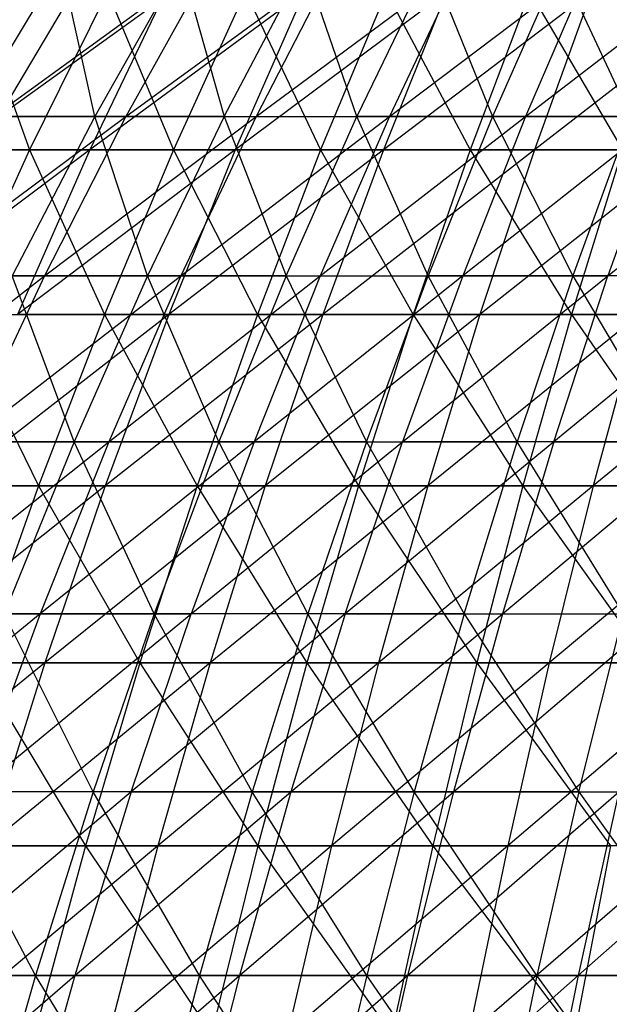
# Model space of a CAD drawing. Extents: x -125 to 125, y -143 to 0.
# Tile 243 of 256: x -21 to -14, y -50 to -39. Entities that reach past the tile are written whole.
import ezdxf

# ---------------------------------------------------------------- set-up
doc = ezdxf.new("R2010")
doc.units = 0
doc.header["$LTSCALE"] = 25.4
doc.layers.get('0').update_dxf_attribs({"linetype": 'CONTINUOUS'})

# ---------------------------------------------------------------- blocks, each defined once
blk = doc.blocks.new('NL2500027000_STL_3')
at = {"color": 0}
for p, q in [((-20.363, -38.823, 30.13), (-21.387, -40.518, 31.647)), ((-20.363, -38.823, 30.13), (-21.387, -40.518, 31.647)), ((-18.702, -38.823, -31.189), (-21.053, -40.518, -31.87)), ((-21.053, -40.518, -31.87), (-20.044, -38.823, -30.343)), ((-21.053, -40.518, -31.87), (-20.044, -38.823, -30.343)), ((-18.702, -38.823, -31.189), (-21.053, -40.518, -31.87)), ((-19.987, -40.518, 32.55), (-20.363, -38.823, 30.13)), ((-19.987, -40.518, 32.55), (-20.363, -38.823, 30.13)), ((-19.029, -38.823, 30.99), (-19.987, -40.518, 32.55)), ((-19.029, -38.823, 30.99), (-19.987, -40.518, 32.55)), ((-18.702, -38.823, -31.189), (-19.643, -40.518, -32.758)), ((-19.643, -40.518, -32.758), (-17.324, -38.823, -31.975)), ((-18.702, -38.823, -31.189), (-19.643, -40.518, -32.758)), ((-19.643, -40.518, -32.758), (-17.324, -38.823, -31.975)), ((-19.029, -38.823, 30.99), (-18.548, -40.518, 33.39)), ((-19.029, -38.823, 30.99), (-18.548, -40.518, 33.39)), ((-18.548, -40.518, 33.39), (-17.659, -38.823, 31.791)), ((-18.548, -40.518, 33.39), (-17.659, -38.823, 31.791)), ((-17.324, -38.823, -31.975), (-18.195, -40.518, -33.584)), ((-18.195, -40.518, -33.584), (-15.912, -38.823, -32.7)), ((-17.324, -38.823, -31.975), (-18.195, -40.518, -33.584)), ((-18.195, -40.518, -33.584), (-15.912, -38.823, -32.7)), ((-17.074, -40.518, 34.168), (-17.659, -38.823, 31.791)), ((-17.074, -40.518, 34.168), (-17.659, -38.823, 31.791)), ((-16.256, -38.823, 32.531), (-17.074, -40.518, 34.168)), ((-16.256, -38.823, 32.531), (-17.074, -40.518, 34.168)), ((-15.912, -38.823, -32.7), (-16.713, -40.518, -34.345)), ((-16.713, -40.518, -34.345), (-14.471, -38.823, -33.363)), ((-15.912, -38.823, -32.7), (-16.713, -40.518, -34.345)), ((-16.713, -40.518, -34.345), (-14.471, -38.823, -33.363)), ((-16.256, -38.823, 32.531), (-15.567, -40.518, 34.88)), ((-16.256, -38.823, 32.531), (-15.567, -40.518, 34.88)), ((-14.821, -38.823, 33.209), (-15.567, -40.518, 34.88)), ((-14.821, -38.823, 33.209), (-15.567, -40.518, 34.88)), ((-14.471, -38.823, -33.363), (-15.199, -40.518, -35.042)), ((-15.199, -40.518, -35.042), (-13.002, -38.823, -33.962)), ((-14.471, -38.823, -33.363), (-15.199, -40.518, -35.042)), ((-15.199, -40.518, -35.042), (-13.002, -38.823, -33.962)), ((-14.031, -40.518, 35.526), (-14.821, -38.823, 33.209)), ((-14.031, -40.518, 35.526), (-14.821, -38.823, 33.209)), ((-19.201, -39.13, -36.298), (-21.62, -40.888, -37.007)), ((-19.201, -39.13, -36.298), (-21.62, -40.888, -37.007)), ((-21.344, -39.13, 35.081), (-20.714, -40.888, 37.522)), ((-21.344, -39.13, 35.081), (-20.714, -40.888, 37.522)), ((-19.846, -39.13, 35.95), (-20.714, -40.888, 37.522)), ((-19.846, -39.13, 35.95), (-20.714, -40.888, 37.522)), ((-19.201, -39.13, -36.298), (-20.041, -40.888, -37.886)), ((-19.201, -39.13, -36.298), (-20.041, -40.888, -37.886)), ((-17.654, -39.13, -37.075), (-20.041, -40.888, -37.886)), ((-17.654, -39.13, -37.075), (-20.041, -40.888, -37.886)), ((-19.846, -39.13, 35.95), (-19.114, -40.888, 38.362)), ((-19.846, -39.13, 35.95), (-19.114, -40.888, 38.362)), ((-18.313, -39.13, 36.755), (-19.114, -40.888, 38.362)), ((-18.313, -39.13, 36.755), (-19.114, -40.888, 38.362)), ((-17.654, -39.13, -37.075), (-18.426, -40.888, -38.697)), ((-17.654, -39.13, -37.075), (-18.426, -40.888, -38.697)), ((-16.075, -39.13, -37.787), (-18.426, -40.888, -38.697)), ((-16.075, -39.13, -37.787), (-18.426, -40.888, -38.697)), ((-18.313, -39.13, 36.755), (-17.479, -40.888, 39.134)), ((-18.313, -39.13, 36.755), (-17.479, -40.888, 39.134)), ((-16.747, -39.13, 37.494), (-17.479, -40.888, 39.134)), ((-16.747, -39.13, 37.494), (-17.479, -40.888, 39.134)), ((-16.075, -39.13, -37.787), (-16.778, -40.888, -39.439)), ((-16.075, -39.13, -37.787), (-16.778, -40.888, -39.439)), ((-14.468, -39.13, -38.431), (-16.778, -40.888, -39.439)), ((-14.468, -39.13, -38.431), (-16.778, -40.888, -39.439)), ((-16.747, -39.13, 37.494), (-15.814, -40.888, 39.836)), ((-16.747, -39.13, 37.494), (-15.814, -40.888, 39.836)), ((-15.151, -39.13, 38.167), (-15.814, -40.888, 39.836)), ((-15.151, -39.13, 38.167), (-15.814, -40.888, 39.836)), ((-15.151, -39.13, 38.167), (-14.121, -40.888, 40.467)), ((-15.151, -39.13, 38.167), (-14.121, -40.888, 40.467)), ((-14.468, -39.13, -38.431), (-15.101, -40.888, -40.112)), ((-14.468, -39.13, -38.431), (-15.101, -40.888, -40.112)), ((-12.835, -39.13, -39.007), (-15.101, -40.888, -40.112)), ((-12.835, -39.13, -39.007), (-15.101, -40.888, -40.112)), ((-22.021, -42.29, -33.336), (-19.643, -40.518, -32.758)), ((-22.021, -42.29, -33.336), (-19.643, -40.518, -32.758)), ((-19.987, -40.518, 32.55), (-21.387, -40.518, 31.647)), ((-19.987, -40.518, 32.55), (-21.387, -40.518, 31.647)), ((-21.053, -40.518, -31.87), (-19.643, -40.518, -32.758)), ((-21.053, -40.518, -31.87), (-19.643, -40.518, -32.758)), ((-19.987, -40.518, 32.55), (-20.906, -42.29, 34.047)), ((-19.987, -40.518, 32.55), (-20.906, -42.29, 34.047)), ((-19.643, -40.518, -32.758), (-20.546, -42.29, -34.265)), ((-20.546, -42.29, -34.265), (-18.195, -40.518, -33.584)), ((-19.643, -40.518, -32.758), (-20.546, -42.29, -34.265)), ((-20.546, -42.29, -34.265), (-18.195, -40.518, -33.584)), ((-18.548, -40.518, 33.39), (-19.987, -40.518, 32.55)), ((-18.548, -40.518, 33.39), (-19.987, -40.518, 32.55)), ((-19.401, -42.29, 34.926), (-19.987, -40.518, 32.55)), ((-19.401, -42.29, 34.926), (-19.987, -40.518, 32.55)), ((-19.643, -40.518, -32.758), (-18.195, -40.518, -33.584)), ((-19.643, -40.518, -32.758), (-18.195, -40.518, -33.584)), ((-18.548, -40.518, 33.39), (-19.401, -42.29, 34.926)), ((-18.548, -40.518, 33.39), (-19.401, -42.29, 34.926)), ((-18.195, -40.518, -33.584), (-19.032, -42.29, -35.128)), ((-19.032, -42.29, -35.128), (-16.713, -40.518, -34.345)), ((-18.195, -40.518, -33.584), (-19.032, -42.29, -35.128)), ((-19.032, -42.29, -35.128), (-16.713, -40.518, -34.345)), ((-18.548, -40.518, 33.39), (-17.859, -42.29, 35.739)), ((-18.548, -40.518, 33.39), (-17.859, -42.29, 35.739)), ((-18.548, -40.518, 33.39), (-17.074, -40.518, 34.168)), ((-18.548, -40.518, 33.39), (-17.074, -40.518, 34.168)), ((-18.195, -40.518, -33.584), (-16.713, -40.518, -34.345)), ((-18.195, -40.518, -33.584), (-16.713, -40.518, -34.345)), ((-17.859, -42.29, 35.739), (-17.074, -40.518, 34.168)), ((-17.859, -42.29, 35.739), (-17.074, -40.518, 34.168)), ((-16.713, -40.518, -34.345), (-17.482, -42.29, -35.925)), ((-17.482, -42.29, -35.925), (-15.199, -40.518, -35.042)), ((-16.713, -40.518, -34.345), (-17.482, -42.29, -35.925)), ((-17.482, -42.29, -35.925), (-15.199, -40.518, -35.042)), ((-15.567, -40.518, 34.88), (-17.074, -40.518, 34.168)), ((-15.567, -40.518, 34.88), (-17.074, -40.518, 34.168)), ((-16.283, -42.29, 36.484), (-17.074, -40.518, 34.168)), ((-16.283, -42.29, 36.484), (-17.074, -40.518, 34.168)), ((-16.713, -40.518, -34.345), (-15.199, -40.518, -35.042)), ((-16.713, -40.518, -34.345), (-15.199, -40.518, -35.042)), ((-15.567, -40.518, 34.88), (-16.283, -42.29, 36.484)), ((-15.567, -40.518, 34.88), (-16.283, -42.29, 36.484)), ((-13.656, -40.518, -35.671), (-15.898, -42.29, -36.653)), ((-15.199, -40.518, -35.042), (-15.898, -42.29, -36.653)), ((-13.656, -40.518, -35.671), (-15.898, -42.29, -36.653)), ((-15.199, -40.518, -35.042), (-15.898, -42.29, -36.653)), ((-15.567, -40.518, 34.88), (-14.676, -42.29, 37.16)), ((-14.031, -40.518, 35.526), (-15.567, -40.518, 34.88)), ((-14.031, -40.518, 35.526), (-15.567, -40.518, 34.88)), ((-15.567, -40.518, 34.88), (-14.676, -42.29, 37.16)), ((-15.199, -40.518, -35.042), (-13.656, -40.518, -35.671)), ((-15.199, -40.518, -35.042), (-13.656, -40.518, -35.671)), ((-14.031, -40.518, 35.526), (-14.676, -42.29, 37.16)), ((-14.031, -40.518, 35.526), (-14.676, -42.29, 37.16)), ((-13.656, -40.518, -35.671), (-14.284, -42.29, -37.312)), ((-14.284, -42.29, -37.312), (-12.087, -40.518, -36.233)), ((-13.656, -40.518, -35.671), (-14.284, -42.29, -37.312)), ((-14.284, -42.29, -37.312), (-12.087, -40.518, -36.233)), ((-20.041, -40.888, -37.886), (-22.488, -42.72, -38.493)), ((-20.041, -40.888, -37.886), (-22.488, -42.72, -38.493)), ((-22.277, -40.888, 36.616), (-20.714, -40.888, 37.522)), ((-22.277, -40.888, 36.616), (-20.714, -40.888, 37.522)), ((-20.041, -40.888, -37.886), (-21.62, -40.888, -37.007)), ((-20.041, -40.888, -37.886), (-21.62, -40.888, -37.007)), ((-20.714, -40.888, 37.522), (-21.545, -42.72, 39.029)), ((-20.714, -40.888, 37.522), (-21.545, -42.72, 39.029)), ((-20.041, -40.888, -37.886), (-20.846, -42.72, -39.407)), ((-20.041, -40.888, -37.886), (-20.846, -42.72, -39.407)), ((-18.426, -40.888, -38.697), (-20.846, -42.72, -39.407)), ((-18.426, -40.888, -38.697), (-20.846, -42.72, -39.407)), ((-20.714, -40.888, 37.522), (-19.114, -40.888, 38.362)), ((-20.714, -40.888, 37.522), (-19.114, -40.888, 38.362)), ((-20.714, -40.888, 37.522), (-19.881, -42.72, 39.902)), ((-20.714, -40.888, 37.522), (-19.881, -42.72, 39.902)), ((-18.426, -40.888, -38.697), (-20.041, -40.888, -37.886)), ((-18.426, -40.888, -38.697), (-20.041, -40.888, -37.886)), ((-19.114, -40.888, 38.362), (-19.881, -42.72, 39.902)), ((-19.114, -40.888, 38.362), (-19.881, -42.72, 39.902)), ((-18.426, -40.888, -38.697), (-19.166, -42.72, -40.251)), ((-18.426, -40.888, -38.697), (-19.166, -42.72, -40.251)), ((-16.778, -40.888, -39.439), (-19.166, -42.72, -40.251)), ((-16.778, -40.888, -39.439), (-19.166, -42.72, -40.251)), ((-19.114, -40.888, 38.362), (-17.479, -40.888, 39.134)), ((-19.114, -40.888, 38.362), (-17.479, -40.888, 39.134)), ((-19.114, -40.888, 38.362), (-18.181, -42.72, 40.705)), ((-19.114, -40.888, 38.362), (-18.181, -42.72, 40.705)), ((-16.778, -40.888, -39.439), (-18.426, -40.888, -38.697)), ((-16.778, -40.888, -39.439), (-18.426, -40.888, -38.697)), ((-17.479, -40.888, 39.134), (-18.181, -42.72, 40.705)), ((-17.479, -40.888, 39.134), (-18.181, -42.72, 40.705)), ((-17.479, -40.888, 39.134), (-15.814, -40.888, 39.836)), ((-17.479, -40.888, 39.134), (-15.814, -40.888, 39.836)), ((-17.479, -40.888, 39.134), (-16.449, -42.72, 41.435)), ((-17.479, -40.888, 39.134), (-16.449, -42.72, 41.435)), ((-16.778, -40.888, -39.439), (-17.452, -42.72, -41.023)), ((-16.778, -40.888, -39.439), (-17.452, -42.72, -41.023)), ((-15.101, -40.888, -40.112), (-17.452, -42.72, -41.023)), ((-15.101, -40.888, -40.112), (-17.452, -42.72, -41.023)), ((-15.101, -40.888, -40.112), (-16.778, -40.888, -39.439)), ((-15.101, -40.888, -40.112), (-16.778, -40.888, -39.439)), ((-15.814, -40.888, 39.836), (-16.449, -42.72, 41.435)), ((-15.814, -40.888, 39.836), (-16.449, -42.72, 41.435)), ((-15.814, -40.888, 39.836), (-14.121, -40.888, 40.467)), ((-15.814, -40.888, 39.836), (-14.121, -40.888, 40.467)), ((-15.814, -40.888, 39.836), (-14.688, -42.72, 42.092)), ((-15.814, -40.888, 39.836), (-14.688, -42.72, 42.092)), ((-15.101, -40.888, -40.112), (-15.707, -42.72, -41.722)), ((-15.101, -40.888, -40.112), (-15.707, -42.72, -41.722)), ((-13.396, -40.888, -40.713), (-15.707, -42.72, -41.722)), ((-13.396, -40.888, -40.713), (-15.707, -42.72, -41.722)), ((-13.396, -40.888, -40.713), (-15.101, -40.888, -40.112)), ((-13.396, -40.888, -40.713), (-15.101, -40.888, -40.112)), ((-14.121, -40.888, 40.467), (-14.688, -42.72, 42.092)), ((-14.121, -40.888, 40.467), (-14.688, -42.72, 42.092)), ((-22.948, -44.133, -34.738), (-20.546, -42.29, -34.265)), ((-22.948, -44.133, -34.738), (-20.546, -42.29, -34.265)), ((-22.021, -42.29, -33.336), (-20.546, -42.29, -34.265)), ((-22.021, -42.29, -33.336), (-20.546, -42.29, -34.265)), ((-20.546, -42.29, -34.265), (-21.411, -44.133, -35.706)), ((-21.411, -44.133, -35.706), (-19.032, -42.29, -35.128)), ((-20.546, -42.29, -34.265), (-21.411, -44.133, -35.706)), ((-21.411, -44.133, -35.706), (-19.032, -42.29, -35.128)), ((-19.401, -42.29, 34.926), (-20.906, -42.29, 34.047)), ((-19.401, -42.29, 34.926), (-20.906, -42.29, 34.047)), ((-20.217, -44.133, 36.395), (-20.906, -42.29, 34.047)), ((-20.217, -44.133, 36.395), (-20.906, -42.29, 34.047)), ((-20.546, -42.29, -34.265), (-19.032, -42.29, -35.128)), ((-20.546, -42.29, -34.265), (-19.032, -42.29, -35.128)), ((-19.401, -42.29, 34.926), (-20.217, -44.133, 36.395)), ((-19.401, -42.29, 34.926), (-20.217, -44.133, 36.395)), ((-19.032, -42.29, -35.128), (-19.833, -44.133, -36.606)), ((-19.833, -44.133, -36.606), (-17.482, -42.29, -35.925)), ((-19.032, -42.29, -35.128), (-19.833, -44.133, -36.606)), ((-19.833, -44.133, -36.606), (-17.482, -42.29, -35.925)), ((-17.859, -42.29, 35.739), (-19.401, -42.29, 34.926)), ((-17.859, -42.29, 35.739), (-19.401, -42.29, 34.926)), ((-18.61, -44.133, 37.242), (-19.401, -42.29, 34.926)), ((-18.61, -44.133, 37.242), (-19.401, -42.29, 34.926)), ((-19.032, -42.29, -35.128), (-17.482, -42.29, -35.925)), ((-19.032, -42.29, -35.128), (-17.482, -42.29, -35.925)), ((-17.859, -42.29, 35.739), (-18.61, -44.133, 37.242)), ((-17.859, -42.29, 35.739), (-18.61, -44.133, 37.242)), ((-15.898, -42.29, -36.653), (-18.217, -44.133, -37.436)), ((-17.482, -42.29, -35.925), (-18.217, -44.133, -37.436)), ((-15.898, -42.29, -36.653), (-18.217, -44.133, -37.436)), ((-17.482, -42.29, -35.925), (-18.217, -44.133, -37.436)), ((-17.859, -42.29, 35.739), (-16.968, -44.133, 38.019)), ((-17.859, -42.29, 35.739), (-16.968, -44.133, 38.019)), ((-17.859, -42.29, 35.739), (-16.283, -42.29, 36.484)), ((-17.859, -42.29, 35.739), (-16.283, -42.29, 36.484)), ((-17.482, -42.29, -35.925), (-15.898, -42.29, -36.653)), ((-17.482, -42.29, -35.925), (-15.898, -42.29, -36.653)), ((-16.968, -44.133, 38.019), (-16.283, -42.29, 36.484)), ((-16.968, -44.133, 38.019), (-16.283, -42.29, 36.484)), ((-15.898, -42.29, -36.653), (-16.567, -44.133, -38.195)), ((-16.567, -44.133, -38.195), (-14.284, -42.29, -37.312)), ((-15.898, -42.29, -36.653), (-16.567, -44.133, -38.195)), ((-16.567, -44.133, -38.195), (-14.284, -42.29, -37.312)), ((-14.676, -42.29, 37.16), (-16.283, -42.29, 36.484)), ((-14.676, -42.29, 37.16), (-16.283, -42.29, 36.484)), ((-15.293, -44.133, 38.722), (-16.283, -42.29, 36.484)), ((-15.293, -44.133, 38.722), (-16.283, -42.29, 36.484)), ((-15.898, -42.29, -36.653), (-14.284, -42.29, -37.312)), ((-15.898, -42.29, -36.653), (-14.284, -42.29, -37.312)), ((-14.676, -42.29, 37.16), (-15.293, -44.133, 38.722)), ((-14.676, -42.29, 37.16), (-15.293, -44.133, 38.722)), ((-12.643, -42.29, -37.9), (-14.885, -44.133, -38.881)), ((-14.885, -44.133, -38.881), (-14.284, -42.29, -37.312)), ((-14.885, -44.133, -38.881), (-14.284, -42.29, -37.312)), ((-12.643, -42.29, -37.9), (-14.885, -44.133, -38.881)), ((-14.676, -42.29, 37.16), (-13.59, -44.133, 39.353)), ((-13.041, -42.29, 37.764), (-14.676, -42.29, 37.16)), ((-13.041, -42.29, 37.764), (-14.676, -42.29, 37.16)), ((-14.676, -42.29, 37.16), (-13.59, -44.133, 39.353)), ((-12.643, -42.29, -37.9), (-14.284, -42.29, -37.312)), ((-12.643, -42.29, -37.9), (-14.284, -42.29, -37.312)), ((-19.166, -42.72, -40.251), (-21.614, -44.622, -40.859)), ((-19.166, -42.72, -40.251), (-21.614, -44.622, -40.859)), ((-21.545, -42.72, 39.029), (-19.881, -42.72, 39.902)), ((-21.545, -42.72, 39.029), (-19.881, -42.72, 39.902)), ((-21.545, -42.72, 39.029), (-20.614, -44.622, 41.373)), ((-21.545, -42.72, 39.029), (-20.614, -44.622, 41.373)), ((-19.166, -42.72, -40.251), (-20.846, -42.72, -39.407)), ((-19.166, -42.72, -40.251), (-20.846, -42.72, -39.407)), ((-19.881, -42.72, 39.902), (-20.614, -44.622, 41.373)), ((-19.881, -42.72, 39.902), (-20.614, -44.622, 41.373)), ((-19.881, -42.72, 39.902), (-18.181, -42.72, 40.705)), ((-19.881, -42.72, 39.902), (-18.181, -42.72, 40.705)), ((-19.881, -42.72, 39.902), (-18.851, -44.622, 42.205)), ((-19.881, -42.72, 39.902), (-18.851, -44.622, 42.205)), ((-19.166, -42.72, -40.251), (-19.872, -44.622, -41.734)), ((-19.166, -42.72, -40.251), (-19.872, -44.622, -41.734)), ((-17.452, -42.72, -41.023), (-19.872, -44.622, -41.734)), ((-17.452, -42.72, -41.023), (-19.872, -44.622, -41.734)), ((-17.452, -42.72, -41.023), (-19.166, -42.72, -40.251)), ((-17.452, -42.72, -41.023), (-19.166, -42.72, -40.251)), ((-18.181, -42.72, 40.705), (-18.851, -44.622, 42.205)), ((-18.181, -42.72, 40.705), (-18.851, -44.622, 42.205)), ((-18.181, -42.72, 40.705), (-16.449, -42.72, 41.435)), ((-18.181, -42.72, 40.705), (-16.449, -42.72, 41.435)), ((-18.181, -42.72, 40.705), (-17.055, -44.622, 42.962)), ((-18.181, -42.72, 40.705), (-17.055, -44.622, 42.962)), ((-17.452, -42.72, -41.023), (-18.095, -44.622, -42.534)), ((-17.452, -42.72, -41.023), (-18.095, -44.622, -42.534)), ((-15.707, -42.72, -41.722), (-18.095, -44.622, -42.534)), ((-15.707, -42.72, -41.722), (-18.095, -44.622, -42.534)), ((-15.707, -42.72, -41.722), (-17.452, -42.72, -41.023)), ((-15.707, -42.72, -41.722), (-17.452, -42.72, -41.023)), ((-16.449, -42.72, 41.435), (-17.055, -44.622, 42.962)), ((-16.449, -42.72, 41.435), (-17.055, -44.622, 42.962)), ((-16.449, -42.72, 41.435), (-14.688, -42.72, 42.092)), ((-16.449, -42.72, 41.435), (-14.688, -42.72, 42.092)), ((-16.449, -42.72, 41.435), (-15.229, -44.622, 43.643)), ((-16.449, -42.72, 41.435), (-15.229, -44.622, 43.643)), ((-15.707, -42.72, -41.722), (-16.286, -44.622, -43.259)), ((-15.707, -42.72, -41.722), (-16.286, -44.622, -43.259)), ((-13.934, -42.72, -42.347), (-16.286, -44.622, -43.259)), ((-13.934, -42.72, -42.347), (-16.286, -44.622, -43.259)), ((-13.934, -42.72, -42.347), (-15.707, -42.72, -41.722)), ((-13.934, -42.72, -42.347), (-15.707, -42.72, -41.722)), ((-14.688, -42.72, 42.092), (-15.229, -44.622, 43.643)), ((-14.688, -42.72, 42.092), (-15.229, -44.622, 43.643)), ((-14.688, -42.72, 42.092), (-12.9, -42.72, 42.674)), ((-14.688, -42.72, 42.092), (-12.9, -42.72, 42.674)), ((-14.688, -42.72, 42.092), (-13.375, -44.622, 44.246)), ((-14.688, -42.72, 42.092), (-13.375, -44.622, 44.246)), ((-13.934, -42.72, -42.347), (-14.448, -44.622, -43.908)), ((-13.934, -42.72, -42.347), (-14.448, -44.622, -43.908)), ((-12.137, -42.72, -42.897), (-14.448, -44.622, -43.908)), ((-12.137, -42.72, -42.897), (-14.448, -44.622, -43.908)), ((-22.234, -46.047, -37.079), (-19.833, -44.133, -36.606)), ((-22.234, -46.047, -37.079), (-19.833, -44.133, -36.606)), ((-20.217, -44.133, 36.395), (-21.785, -44.133, 35.479)), ((-20.217, -44.133, 36.395), (-21.785, -44.133, 35.479)), ((-21.411, -44.133, -35.706), (-19.833, -44.133, -36.606)), ((-21.411, -44.133, -35.706), (-19.833, -44.133, -36.606)), ((-20.217, -44.133, 36.395), (-20.994, -46.047, 37.794)), ((-20.217, -44.133, 36.395), (-20.994, -46.047, 37.794)), ((-18.217, -44.133, -37.436), (-20.595, -46.047, -38.013)), ((-19.833, -44.133, -36.606), (-20.595, -46.047, -38.013)), ((-18.217, -44.133, -37.436), (-20.595, -46.047, -38.013)), ((-19.833, -44.133, -36.606), (-20.595, -46.047, -38.013)), ((-18.61, -44.133, 37.242), (-20.217, -44.133, 36.395)), ((-18.61, -44.133, 37.242), (-20.217, -44.133, 36.395)), ((-19.326, -46.047, 38.674), (-20.217, -44.133, 36.395)), ((-19.326, -46.047, 38.674), (-20.217, -44.133, 36.395)), ((-19.833, -44.133, -36.606), (-18.217, -44.133, -37.436)), ((-19.833, -44.133, -36.606), (-18.217, -44.133, -37.436)), ((-18.61, -44.133, 37.242), (-19.326, -46.047, 38.674)), ((-18.61, -44.133, 37.242), (-19.326, -46.047, 38.674)), ((-18.217, -44.133, -37.436), (-18.918, -46.047, -38.876)), ((-18.918, -46.047, -38.876), (-16.567, -44.133, -38.195)), ((-18.217, -44.133, -37.436), (-18.918, -46.047, -38.876)), ((-18.918, -46.047, -38.876), (-16.567, -44.133, -38.195)), ((-16.968, -44.133, 38.019), (-18.61, -44.133, 37.242)), ((-16.968, -44.133, 38.019), (-18.61, -44.133, 37.242)), ((-17.62, -46.047, 39.48), (-18.61, -44.133, 37.242)), ((-17.62, -46.047, 39.48), (-18.61, -44.133, 37.242)), ((-18.217, -44.133, -37.436), (-16.567, -44.133, -38.195)), ((-18.217, -44.133, -37.436), (-16.567, -44.133, -38.195)), ((-16.968, -44.133, 38.019), (-17.62, -46.047, 39.48)), ((-16.968, -44.133, 38.019), (-17.62, -46.047, 39.48)), ((-14.885, -44.133, -38.881), (-17.204, -46.047, -39.664)), ((-17.204, -46.047, -39.664), (-16.567, -44.133, -38.195)), ((-17.204, -46.047, -39.664), (-16.567, -44.133, -38.195)), ((-14.885, -44.133, -38.881), (-17.204, -46.047, -39.664)), ((-16.968, -44.133, 38.019), (-15.882, -46.047, 40.211)), ((-16.968, -44.133, 38.019), (-15.882, -46.047, 40.211)), ((-16.968, -44.133, 38.019), (-15.293, -44.133, 38.722)), ((-16.968, -44.133, 38.019), (-15.293, -44.133, 38.722)), ((-14.885, -44.133, -38.881), (-16.567, -44.133, -38.195)), ((-14.885, -44.133, -38.881), (-16.567, -44.133, -38.195)), ((-15.882, -46.047, 40.211), (-15.293, -44.133, 38.722)), ((-15.882, -46.047, 40.211), (-15.293, -44.133, 38.722)), ((-14.885, -44.133, -38.881), (-15.457, -46.047, -40.376)), ((-15.457, -46.047, -40.376), (-13.175, -44.133, -39.494)), ((-14.885, -44.133, -38.881), (-15.457, -46.047, -40.376)), ((-15.457, -46.047, -40.376), (-13.175, -44.133, -39.494)), ((-13.59, -44.133, 39.353), (-15.293, -44.133, 38.722)), ((-13.59, -44.133, 39.353), (-15.293, -44.133, 38.722)), ((-14.112, -46.047, 40.866), (-15.293, -44.133, 38.722)), ((-14.112, -46.047, 40.866), (-15.293, -44.133, 38.722)), ((-14.885, -44.133, -38.881), (-13.175, -44.133, -39.494)), ((-14.885, -44.133, -38.881), (-13.175, -44.133, -39.494)), ((-19.872, -44.622, -41.734), (-22.344, -46.592, -42.239)), ((-19.872, -44.622, -41.734), (-22.344, -46.592, -42.239)), ((-22.339, -44.622, 40.467), (-20.614, -44.622, 41.373)), ((-22.339, -44.622, 40.467), (-20.614, -44.622, 41.373)), ((-19.872, -44.622, -41.734), (-21.614, -44.622, -40.859)), ((-19.872, -44.622, -41.734), (-21.614, -44.622, -40.859)), ((-20.614, -44.622, 41.373), (-21.31, -46.592, 42.77)), ((-20.614, -44.622, 41.373), (-21.31, -46.592, 42.77)), ((-20.614, -44.622, 41.373), (-18.851, -44.622, 42.205)), ((-20.614, -44.622, 41.373), (-18.851, -44.622, 42.205)), ((-20.614, -44.622, 41.373), (-19.488, -46.592, 43.631)), ((-20.614, -44.622, 41.373), (-19.488, -46.592, 43.631)), ((-19.872, -44.622, -41.734), (-20.543, -46.592, -43.144)), ((-19.872, -44.622, -41.734), (-20.543, -46.592, -43.144)), ((-18.095, -44.622, -42.534), (-20.543, -46.592, -43.144)), ((-18.095, -44.622, -42.534), (-20.543, -46.592, -43.144)), ((-18.095, -44.622, -42.534), (-19.872, -44.622, -41.734)), ((-18.095, -44.622, -42.534), (-19.872, -44.622, -41.734)), ((-18.851, -44.622, 42.205), (-19.488, -46.592, 43.631)), ((-18.851, -44.622, 42.205), (-19.488, -46.592, 43.631)), ((-18.851, -44.622, 42.205), (-17.055, -44.622, 42.962)), ((-18.851, -44.622, 42.205), (-17.055, -44.622, 42.962)), ((-18.851, -44.622, 42.205), (-17.631, -46.592, 44.413)), ((-18.851, -44.622, 42.205), (-17.631, -46.592, 44.413)), ((-18.095, -44.622, -42.534), (-18.706, -46.592, -43.971)), ((-18.095, -44.622, -42.534), (-18.706, -46.592, -43.971)), ((-16.286, -44.622, -43.259), (-18.706, -46.592, -43.971)), ((-16.286, -44.622, -43.259), (-18.706, -46.592, -43.971)), ((-16.286, -44.622, -43.259), (-18.095, -44.622, -42.534)), ((-16.286, -44.622, -43.259), (-18.095, -44.622, -42.534)), ((-17.055, -44.622, 42.962), (-17.631, -46.592, 44.413)), ((-17.055, -44.622, 42.962), (-17.631, -46.592, 44.413)), ((-17.055, -44.622, 42.962), (-15.229, -44.622, 43.643)), ((-17.055, -44.622, 42.962), (-15.229, -44.622, 43.643)), ((-17.055, -44.622, 42.962), (-15.743, -46.592, 45.117)), ((-17.055, -44.622, 42.962), (-15.743, -46.592, 45.117)), ((-16.286, -44.622, -43.259), (-16.836, -46.592, -44.721)), ((-16.286, -44.622, -43.259), (-16.836, -46.592, -44.721)), ((-14.448, -44.622, -43.908), (-16.836, -46.592, -44.721)), ((-14.448, -44.622, -43.908), (-16.836, -46.592, -44.721)), ((-14.448, -44.622, -43.908), (-16.286, -44.622, -43.259)), ((-14.448, -44.622, -43.908), (-16.286, -44.622, -43.259)), ((-15.229, -44.622, 43.643), (-15.743, -46.592, 45.117)), ((-15.229, -44.622, 43.643), (-15.743, -46.592, 45.117)), ((-15.229, -44.622, 43.643), (-13.375, -44.622, 44.246)), ((-15.229, -44.622, 43.643), (-13.375, -44.622, 44.246)), ((-15.229, -44.622, 43.643), (-13.827, -46.592, 45.741)), ((-15.229, -44.622, 43.643), (-13.827, -46.592, 45.741)), ((-14.448, -44.622, -43.908), (-14.936, -46.592, -45.391)), ((-14.448, -44.622, -43.908), (-14.936, -46.592, -45.391)), ((-12.584, -44.622, -44.478), (-14.936, -46.592, -45.391)), ((-12.584, -44.622, -44.478), (-14.936, -46.592, -45.391)), ((-12.584, -44.622, -44.478), (-14.448, -44.622, -43.908)), ((-12.584, -44.622, -44.478), (-14.448, -44.622, -43.908)), ((-20.595, -46.047, -38.013), (-23.015, -48.026, -38.381)), ((-20.595, -46.047, -38.013), (-23.015, -48.026, -38.381)), ((-22.234, -46.047, -37.079), (-20.595, -46.047, -38.013)), ((-22.234, -46.047, -37.079), (-20.595, -46.047, -38.013)), ((-20.595, -46.047, -38.013), (-21.319, -48.026, -39.349)), ((-21.319, -48.026, -39.349), (-18.918, -46.047, -38.876)), ((-20.595, -46.047, -38.013), (-21.319, -48.026, -39.349)), ((-21.319, -48.026, -39.349), (-18.918, -46.047, -38.876)), ((-19.326, -46.047, 38.674), (-20.994, -46.047, 37.794)), ((-19.326, -46.047, 38.674), (-20.994, -46.047, 37.794)), ((-20.005, -48.026, 40.033), (-20.994, -46.047, 37.794)), ((-20.005, -48.026, 40.033), (-20.994, -46.047, 37.794)), ((-20.595, -46.047, -38.013), (-18.918, -46.047, -38.876)), ((-20.595, -46.047, -38.013), (-18.918, -46.047, -38.876)), ((-19.326, -46.047, 38.674), (-20.005, -48.026, 40.033)), ((-19.326, -46.047, 38.674), (-20.005, -48.026, 40.033)), ((-17.204, -46.047, -39.664), (-19.582, -48.026, -40.241)), ((-19.582, -48.026, -40.241), (-18.918, -46.047, -38.876)), ((-19.582, -48.026, -40.241), (-18.918, -46.047, -38.876)), ((-17.204, -46.047, -39.664), (-19.582, -48.026, -40.241)), ((-17.62, -46.047, 39.48), (-19.326, -46.047, 38.674)), ((-17.62, -46.047, 39.48), (-19.326, -46.047, 38.674)), ((-18.239, -48.026, 40.867), (-19.326, -46.047, 38.674)), ((-18.239, -48.026, 40.867), (-19.326, -46.047, 38.674)), ((-17.204, -46.047, -39.664), (-18.918, -46.047, -38.876)), ((-17.204, -46.047, -39.664), (-18.918, -46.047, -38.876)), ((-17.62, -46.047, 39.48), (-18.239, -48.026, 40.867)), ((-17.62, -46.047, 39.48), (-18.239, -48.026, 40.867)), ((-17.204, -46.047, -39.664), (-17.808, -48.026, -41.057)), ((-17.808, -48.026, -41.057), (-15.457, -46.047, -40.376)), ((-17.204, -46.047, -39.664), (-17.808, -48.026, -41.057)), ((-17.808, -48.026, -41.057), (-15.457, -46.047, -40.376)), ((-15.882, -46.047, 40.211), (-17.62, -46.047, 39.48)), ((-15.882, -46.047, 40.211), (-17.62, -46.047, 39.48)), ((-16.439, -48.026, 41.624), (-17.62, -46.047, 39.48)), ((-16.439, -48.026, 41.624), (-17.62, -46.047, 39.48)), ((-17.204, -46.047, -39.664), (-15.457, -46.047, -40.376)), ((-17.204, -46.047, -39.664), (-15.457, -46.047, -40.376)), ((-15.882, -46.047, 40.211), (-16.439, -48.026, 41.624)), ((-15.882, -46.047, 40.211), (-16.439, -48.026, 41.624)), ((-15.457, -46.047, -40.376), (-16, -48.026, -41.795)), ((-16, -48.026, -41.795), (-13.681, -46.047, -41.012)), ((-15.457, -46.047, -40.376), (-16, -48.026, -41.795)), ((-16, -48.026, -41.795), (-13.681, -46.047, -41.012)), ((-15.882, -46.047, 40.211), (-14.608, -48.026, 42.301)), ((-15.882, -46.047, 40.211), (-14.608, -48.026, 42.301)), ((-15.882, -46.047, 40.211), (-14.112, -46.047, 40.866)), ((-15.882, -46.047, 40.211), (-14.112, -46.047, 40.866)), ((-15.457, -46.047, -40.376), (-13.681, -46.047, -41.012)), ((-15.457, -46.047, -40.376), (-13.681, -46.047, -41.012)), ((-14.608, -48.026, 42.301), (-14.112, -46.047, 40.866)), ((-14.608, -48.026, 42.301), (-14.112, -46.047, 40.866)), ((-20.543, -46.592, -43.144), (-23.035, -48.625, -43.545)), ((-20.543, -46.592, -43.144), (-23.035, -48.625, -43.545)), ((-20.543, -46.592, -43.144), (-22.344, -46.592, -42.239)), ((-20.543, -46.592, -43.144), (-22.344, -46.592, -42.239)), ((-21.31, -46.592, 42.77), (-19.488, -46.592, 43.631)), ((-21.31, -46.592, 42.77), (-19.488, -46.592, 43.631)), ((-21.31, -46.592, 42.77), (-20.091, -48.625, 44.98)), ((-21.31, -46.592, 42.77), (-20.091, -48.625, 44.98)), ((-20.543, -46.592, -43.144), (-21.179, -48.625, -44.478)), ((-20.543, -46.592, -43.144), (-21.179, -48.625, -44.478)), ((-18.706, -46.592, -43.971), (-21.179, -48.625, -44.478)), ((-18.706, -46.592, -43.971), (-21.179, -48.625, -44.478)), ((-18.706, -46.592, -43.971), (-20.543, -46.592, -43.144)), ((-18.706, -46.592, -43.971), (-20.543, -46.592, -43.144)), ((-19.488, -46.592, 43.631), (-20.091, -48.625, 44.98)), ((-19.488, -46.592, 43.631), (-20.091, -48.625, 44.98)), ((-19.488, -46.592, 43.631), (-17.631, -46.592, 44.413)), ((-19.488, -46.592, 43.631), (-17.631, -46.592, 44.413)), ((-19.488, -46.592, 43.631), (-18.177, -48.625, 45.787)), ((-19.488, -46.592, 43.631), (-18.177, -48.625, 45.787)), ((-18.706, -46.592, -43.971), (-19.285, -48.625, -45.331)), ((-18.706, -46.592, -43.971), (-19.285, -48.625, -45.331)), ((-16.836, -46.592, -44.721), (-19.285, -48.625, -45.331)), ((-16.836, -46.592, -44.721), (-19.285, -48.625, -45.331)), ((-16.836, -46.592, -44.721), (-18.706, -46.592, -43.971)), ((-16.836, -46.592, -44.721), (-18.706, -46.592, -43.971)), ((-17.631, -46.592, 44.413), (-18.177, -48.625, 45.787)), ((-17.631, -46.592, 44.413), (-18.177, -48.625, 45.787)), ((-17.631, -46.592, 44.413), (-15.743, -46.592, 45.117)), ((-17.631, -46.592, 44.413), (-15.743, -46.592, 45.117)), ((-17.631, -46.592, 44.413), (-16.23, -48.625, 46.512)), ((-17.631, -46.592, 44.413), (-16.23, -48.625, 46.512)), ((-16.836, -46.592, -44.721), (-17.357, -48.625, -46.104)), ((-16.836, -46.592, -44.721), (-17.357, -48.625, -46.104)), ((-14.936, -46.592, -45.391), (-17.357, -48.625, -46.104)), ((-14.936, -46.592, -45.391), (-17.357, -48.625, -46.104)), ((-14.936, -46.592, -45.391), (-16.836, -46.592, -44.721)), ((-14.936, -46.592, -45.391), (-16.836, -46.592, -44.721)), ((-15.743, -46.592, 45.117), (-16.23, -48.625, 46.512)), ((-15.743, -46.592, 45.117), (-16.23, -48.625, 46.512)), ((-15.743, -46.592, 45.117), (-13.827, -46.592, 45.741)), ((-15.743, -46.592, 45.117), (-13.827, -46.592, 45.741)), ((-15.743, -46.592, 45.117), (-14.255, -48.625, 47.155)), ((-15.743, -46.592, 45.117), (-14.255, -48.625, 47.155)), ((-14.936, -46.592, -45.391), (-15.398, -48.625, -46.794)), ((-14.936, -46.592, -45.391), (-15.398, -48.625, -46.794)), ((-13.009, -46.592, -45.98), (-15.398, -48.625, -46.794)), ((-13.009, -46.592, -45.98), (-15.398, -48.625, -46.794)), ((-13.009, -46.592, -45.98), (-14.936, -46.592, -45.391)), ((-13.009, -46.592, -45.98), (-14.936, -46.592, -45.391)), ((-19.582, -48.026, -40.241), (-22.002, -50.068, -40.609)), ((-19.582, -48.026, -40.241), (-22.002, -50.068, -40.609)), ((-20.005, -48.026, 40.033), (-21.732, -48.026, 39.122)), ((-20.005, -48.026, 40.033), (-21.732, -48.026, 39.122)), ((-20.645, -50.068, 41.315), (-21.732, -48.026, 39.122)), ((-20.645, -50.068, 41.315), (-21.732, -48.026, 39.122)), ((-19.582, -48.026, -40.241), (-21.319, -48.026, -39.349)), ((-19.582, -48.026, -40.241), (-21.319, -48.026, -39.349)), ((-20.005, -48.026, 40.033), (-20.645, -50.068, 41.315)), ((-20.005, -48.026, 40.033), (-20.645, -50.068, 41.315)), ((-19.582, -48.026, -40.241), (-20.209, -50.068, -41.53)), ((-20.209, -50.068, -41.53), (-17.808, -48.026, -41.057)), ((-19.582, -48.026, -40.241), (-20.209, -50.068, -41.53)), ((-20.209, -50.068, -41.53), (-17.808, -48.026, -41.057)), ((-18.239, -48.026, 40.867), (-20.005, -48.026, 40.033)), ((-18.239, -48.026, 40.867), (-20.005, -48.026, 40.033)), ((-18.824, -50.068, 42.176), (-20.005, -48.026, 40.033)), ((-18.824, -50.068, 42.176), (-20.005, -48.026, 40.033)), ((-19.582, -48.026, -40.241), (-17.808, -48.026, -41.057)), ((-19.582, -48.026, -40.241), (-17.808, -48.026, -41.057)), ((-18.239, -48.026, 40.867), (-18.824, -50.068, 42.176)), ((-18.239, -48.026, 40.867), (-18.824, -50.068, 42.176)), ((-17.808, -48.026, -41.057), (-18.379, -50.068, -42.372)), ((-18.379, -50.068, -42.372), (-16, -48.026, -41.795)), ((-17.808, -48.026, -41.057), (-18.379, -50.068, -42.372)), ((-18.379, -50.068, -42.372), (-16, -48.026, -41.795)), ((-16.439, -48.026, 41.624), (-18.239, -48.026, 40.867)), ((-16.439, -48.026, 41.624), (-18.239, -48.026, 40.867)), ((-16.966, -50.068, 42.957), (-18.239, -48.026, 40.867)), ((-16.966, -50.068, 42.957), (-18.239, -48.026, 40.867)), ((-17.808, -48.026, -41.057), (-16, -48.026, -41.795)), ((-17.808, -48.026, -41.057), (-16, -48.026, -41.795)), ((-16.439, -48.026, 41.624), (-16.966, -50.068, 42.957)), ((-16.439, -48.026, 41.624), (-16.966, -50.068, 42.957)), ((-16, -48.026, -41.795), (-16.513, -50.068, -43.133)), ((-16.513, -50.068, -43.133), (-14.162, -48.026, -42.453)), ((-16, -48.026, -41.795), (-16.513, -50.068, -43.133)), ((-16.513, -50.068, -43.133), (-14.162, -48.026, -42.453)), ((-14.608, -48.026, 42.301), (-16.439, -48.026, 41.624)), ((-14.608, -48.026, 42.301), (-16.439, -48.026, 41.624)), ((-15.076, -50.068, 43.656), (-16.439, -48.026, 41.624)), ((-15.076, -50.068, 43.656), (-16.439, -48.026, 41.624)), ((-16, -48.026, -41.795), (-14.162, -48.026, -42.453)), ((-16, -48.026, -41.795), (-14.162, -48.026, -42.453)), ((-14.608, -48.026, 42.301), (-15.076, -50.068, 43.656)), ((-14.608, -48.026, 42.301), (-15.076, -50.068, 43.656)), ((-14.162, -48.026, -42.453), (-14.616, -50.068, -43.813)), ((-14.616, -50.068, -43.813), (-12.297, -48.026, -43.03)), ((-14.162, -48.026, -42.453), (-14.616, -50.068, -43.813)), ((-14.616, -50.068, -43.813), (-12.297, -48.026, -43.03)), ((-14.608, -48.026, 42.301), (-13.157, -50.068, 44.272)), ((-14.608, -48.026, 42.301), (-13.157, -50.068, 44.272)), ((-14.608, -48.026, 42.301), (-12.749, -48.026, 42.898)), ((-14.608, -48.026, 42.301), (-12.749, -48.026, 42.898)), ((-21.969, -48.625, 44.093), (-20.091, -48.625, 44.98)), ((-21.969, -48.625, 44.093), (-20.091, -48.625, 44.98)), ((-19.285, -48.625, -45.331), (-21.777, -50.718, -45.734)), ((-19.285, -48.625, -45.331), (-21.777, -50.718, -45.734)), ((-19.285, -48.625, -45.331), (-21.179, -48.625, -44.478)), ((-19.285, -48.625, -45.331), (-21.179, -48.625, -44.478)), ((-20.091, -48.625, 44.98), (-20.658, -50.718, 46.25)), ((-20.091, -48.625, 44.98), (-20.658, -50.718, 46.25)), ((-20.091, -48.625, 44.98), (-18.177, -48.625, 45.787)), ((-20.091, -48.625, 44.98), (-18.177, -48.625, 45.787)), ((-20.091, -48.625, 44.98), (-18.69, -50.718, 47.08)), ((-20.091, -48.625, 44.98), (-18.69, -50.718, 47.08)), ((-19.285, -48.625, -45.331), (-19.829, -50.718, -46.611)), ((-19.285, -48.625, -45.331), (-19.829, -50.718, -46.611)), ((-17.357, -48.625, -46.104), (-19.829, -50.718, -46.611)), ((-17.357, -48.625, -46.104), (-19.829, -50.718, -46.611)), ((-17.357, -48.625, -46.104), (-19.285, -48.625, -45.331)), ((-17.357, -48.625, -46.104), (-19.285, -48.625, -45.331)), ((-18.177, -48.625, 45.787), (-18.69, -50.718, 47.08)), ((-18.177, -48.625, 45.787), (-18.69, -50.718, 47.08)), ((-18.177, -48.625, 45.787), (-16.23, -48.625, 46.512)), ((-18.177, -48.625, 45.787), (-16.23, -48.625, 46.512)), ((-18.177, -48.625, 45.787), (-16.688, -50.718, 47.826)), ((-18.177, -48.625, 45.787), (-16.688, -50.718, 47.826)), ((-17.357, -48.625, -46.104), (-17.847, -50.718, -47.406)), ((-17.357, -48.625, -46.104), (-17.847, -50.718, -47.406)), ((-15.398, -48.625, -46.794), (-17.847, -50.718, -47.406)), ((-15.398, -48.625, -46.794), (-17.847, -50.718, -47.406)), ((-15.398, -48.625, -46.794), (-17.357, -48.625, -46.104)), ((-15.398, -48.625, -46.794), (-17.357, -48.625, -46.104)), ((-16.23, -48.625, 46.512), (-16.688, -50.718, 47.826)), ((-16.23, -48.625, 46.512), (-16.688, -50.718, 47.826)), ((-16.23, -48.625, 46.512), (-14.255, -48.625, 47.155)), ((-16.23, -48.625, 46.512), (-14.255, -48.625, 47.155)), ((-16.23, -48.625, 46.512), (-14.657, -50.718, 48.487)), ((-16.23, -48.625, 46.512), (-14.657, -50.718, 48.487)), ((-15.398, -48.625, -46.794), (-15.832, -50.718, -48.116)), ((-15.398, -48.625, -46.794), (-15.832, -50.718, -48.116)), ((-13.411, -48.625, -47.402), (-15.832, -50.718, -48.116)), ((-13.411, -48.625, -47.402), (-15.832, -50.718, -48.116)), ((-13.411, -48.625, -47.402), (-15.398, -48.625, -46.794)), ((-13.411, -48.625, -47.402), (-15.398, -48.625, -46.794)), ((-14.255, -48.625, 47.155), (-14.657, -50.718, 48.487)), ((-14.255, -48.625, 47.155), (-14.657, -50.718, 48.487)), ((-22.643, -52.168, -41.792), (-20.209, -50.068, -41.53)), ((-22.643, -52.168, -41.792), (-20.209, -50.068, -41.53)), ((-20.645, -50.068, 41.315), (-22.428, -50.068, 40.375)), ((-20.645, -50.068, 41.315), (-22.428, -50.068, 40.375)), ((-22.002, -50.068, -40.609), (-20.209, -50.068, -41.53)), ((-22.002, -50.068, -40.609), (-20.209, -50.068, -41.53)), ((-20.645, -50.068, 41.315), (-21.247, -52.168, 42.519)), ((-20.645, -50.068, 41.315), (-21.247, -52.168, 42.519)), ((-20.209, -50.068, -41.53), (-20.798, -52.168, -42.74)), ((-20.798, -52.168, -42.74), (-18.379, -50.068, -42.372)), ((-20.209, -50.068, -41.53), (-20.798, -52.168, -42.74)), ((-20.798, -52.168, -42.74), (-18.379, -50.068, -42.372)), ((-18.824, -50.068, 42.176), (-20.645, -50.068, 41.315)), ((-18.824, -50.068, 42.176), (-20.645, -50.068, 41.315)), ((-19.372, -52.168, 43.405), (-20.645, -50.068, 41.315)), ((-19.372, -52.168, 43.405), (-20.645, -50.068, 41.315)), ((-20.209, -50.068, -41.53), (-18.379, -50.068, -42.372)), ((-20.209, -50.068, -41.53), (-18.379, -50.068, -42.372)), ((-18.824, -50.068, 42.176), (-19.372, -52.168, 43.405)), ((-18.824, -50.068, 42.176), (-19.372, -52.168, 43.405)), ((-18.379, -50.068, -42.372), (-18.914, -52.168, -43.607)), ((-18.914, -52.168, -43.607), (-16.513, -50.068, -43.133)), ((-18.379, -50.068, -42.372), (-18.914, -52.168, -43.607)), ((-18.914, -52.168, -43.607), (-16.513, -50.068, -43.133)), ((-16.966, -50.068, 42.957), (-18.824, -50.068, 42.176)), ((-16.966, -50.068, 42.957), (-18.824, -50.068, 42.176)), ((-17.46, -52.168, 44.209), (-18.824, -50.068, 42.176)), ((-17.46, -52.168, 44.209), (-18.824, -50.068, 42.176)), ((-18.379, -50.068, -42.372), (-16.513, -50.068, -43.133)), ((-18.379, -50.068, -42.372), (-16.513, -50.068, -43.133)), ((-16.966, -50.068, 42.957), (-17.46, -52.168, 44.209)), ((-16.966, -50.068, 42.957), (-17.46, -52.168, 44.209)), ((-16.513, -50.068, -43.133), (-16.994, -52.168, -44.39)), ((-16.994, -52.168, -44.39), (-14.616, -50.068, -43.813)), ((-16.513, -50.068, -43.133), (-16.994, -52.168, -44.39)), ((-16.994, -52.168, -44.39), (-14.616, -50.068, -43.813)), ((-15.076, -50.068, 43.656), (-16.966, -50.068, 42.957)), ((-15.076, -50.068, 43.656), (-16.966, -50.068, 42.957)), ((-15.515, -52.168, 44.929), (-16.966, -50.068, 42.957)), ((-15.515, -52.168, 44.929), (-16.966, -50.068, 42.957)), ((-16.513, -50.068, -43.133), (-14.616, -50.068, -43.813)), ((-16.513, -50.068, -43.133), (-14.616, -50.068, -43.813)), ((-15.076, -50.068, 43.656), (-15.515, -52.168, 44.929)), ((-15.076, -50.068, 43.656), (-15.515, -52.168, 44.929)), ((-13.157, -50.068, 44.272), (-15.076, -50.068, 43.656)), ((-13.157, -50.068, 44.272), (-15.076, -50.068, 43.656)), ((-13.541, -52.168, 45.563), (-15.076, -50.068, 43.656)), ((-13.541, -52.168, 45.563), (-15.076, -50.068, 43.656)), ((-14.616, -50.068, -43.813), (-15.042, -52.168, -45.089)), ((-14.616, -50.068, -43.813), (-15.042, -52.168, -45.089)), ((-14.616, -50.068, -43.813), (-12.691, -50.068, -44.408)), ((-14.616, -50.068, -43.813), (-12.691, -50.068, -44.408))]:
    blk.add_line(p, q, dxfattribs=at)

msp = doc.modelspace()

# ---------------------------------------------------------------- block references
at = {"color": 253}
msp.add_blockref('NL2500027000_STL_3', (0, 0), dxfattribs=at)

doc.saveas('drawing.dxf')
